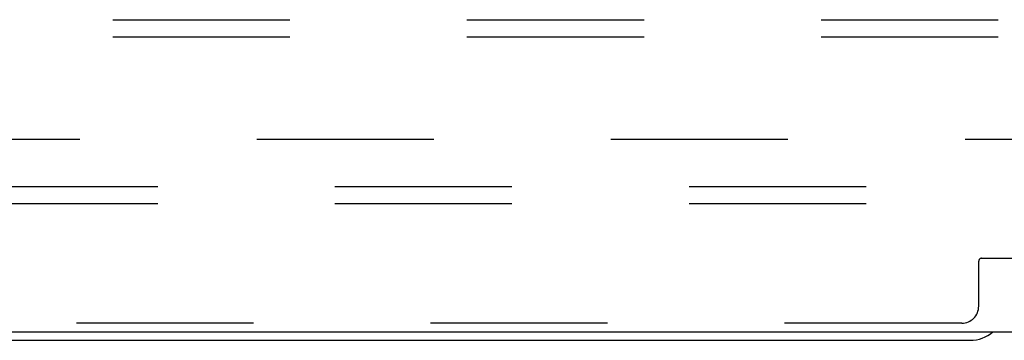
# Model space of a CAD drawing. Header units: inches. Extents: x 0 to 236, y 0 to 153.
# Tile 15 of 37: x 177.87 to 185.09, y 8.54 to 10.89. Entities that reach past the tile are written whole.
import ezdxf

# ---------------------------------------------------------------- set-up
doc = ezdxf.new("R2010")
doc.units = ezdxf.units.IN
doc.header["$LTSCALE"] = 12.986111
doc.header["$MEASUREMENT"] = 0
doc.linetypes.add('HIDDEN', pattern=[0.2, 0.1, -0.1])
doc.layers.get('0').update_dxf_attribs({"linetype": 'CONTINUOUS'})
doc.layers.add('DEFAULT_2', color=8, linetype='HIDDEN')
doc.layers.add('SUBPANELS', color=7, linetype='CONTINUOUS')

msp = doc.modelspace()

# ---------------------------------------------------------------- linework, layer by layer
at = {"color": 7, "linetype": 'Continuous'}
for p, q in [((79.2158, 8.6019), (196.9033, 8.6019)), ((138.3408, 8.5394), (184.8408, 8.5394))]:
    msp.add_line(p, q, dxfattribs=at)
msp.add_arc((184.8408, 8.7894), 0.25, 270, 311.40404, dxfattribs=at)
at = {"layer": 'DEFAULT_2', "color": 8, "linetype": 'HIDDEN'}
for p, q in [((194.4658, 9.6644), (81.3408, 9.6644)), ((194.4658, 9.5394), (81.3408, 9.5394)), ((184.9033, 8.7894), (184.9033, 9.1204)), ((184.9233, 9.1404), (185.2583, 9.1404)), ((184.7783, 8.6644), (138.4033, 8.6644))]:
    msp.add_line(p, q, dxfattribs=at)
for centre, radius, start, end in [((184.9233, 9.1204), 0.02, 90, 180), ((184.7783, 8.7894), 0.125, 270, 360)]:
    msp.add_arc(centre, radius, start, end, dxfattribs=at)
at = {"layer": 'SUBPANELS', "color": 8, "linetype": 'HIDDEN'}
for p, q in [((160.372, 10.8894), (193.8095, 10.8894)), ((160.372, 10.7644), (193.8095, 10.7644)), ((166.622, 10.0144), (187.5595, 10.0144))]:
    msp.add_line(p, q, dxfattribs=at)

doc.saveas('drawing.dxf')
